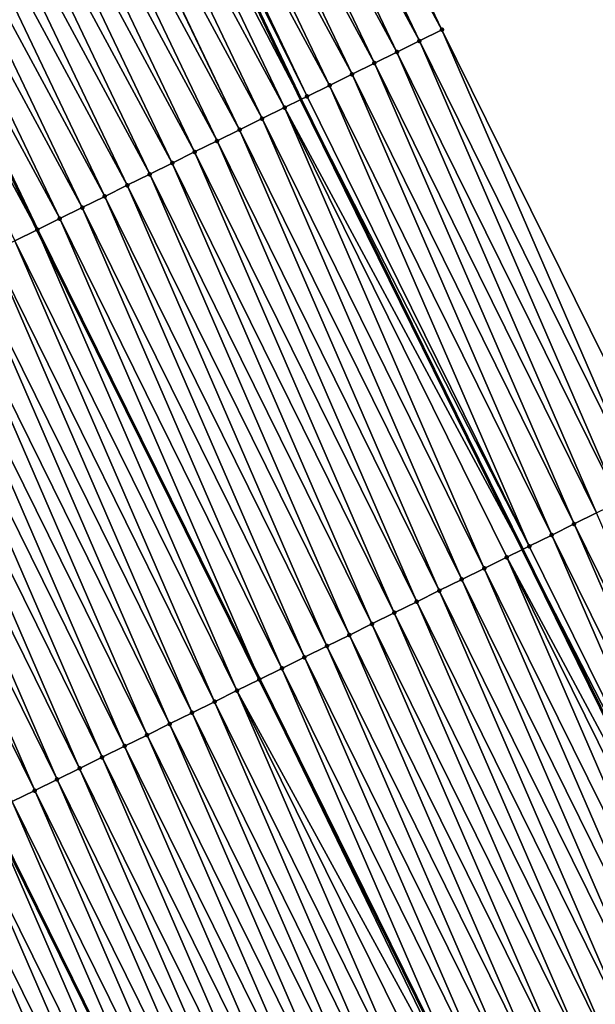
# Model space of a CAD drawing. Header units: feet. Extents: x 2007189 to 2022806, y 818621 to 837694.
# Tile 195 of 256: x 2011969 to 2011992, y 825718 to 825757. Entities that reach past the tile are written whole.
import ezdxf

# ---------------------------------------------------------------- set-up
doc = ezdxf.new("R2010")
doc.units = ezdxf.units.FT
doc.header["$MEASUREMENT"] = 0
for name, color, linetype, lineweight in [('EP_Travel Lane', 172, 'Continuous', 53), ('Road Shots', 141, 'Continuous', 100), ('Road X-Section', 40, 'Continuous', 13), ('STRIPING', 60, 'Continuous', 53)]:
    doc.layers.add(name, color=color, linetype=linetype, lineweight=lineweight)
doc.layers.add('I-77-MM17-21_SB-Surface-Border', color=7, linetype='Continuous')
doc.layers.add('I-77-MM17-21_SB-Surface-TIN', color=7, linetype='Continuous')

msp = doc.modelspace()

# ---------------------------------------------------------------- linework, layer by layer
at = {"layer": 'EP_Travel Lane'}
msp.add_polyline3d([(2011929.486898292, 825862.218592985, 323.5815490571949), (2011937.876224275, 825844.0646809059, 323.8154578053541), (2011946.229505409, 825826.0528240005, 324.0599262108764), (2011954.807615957, 825807.9870351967, 324.2685545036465), (2011963.385772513, 825789.9211494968, 324.4660936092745), (2011971.963904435, 825771.8553156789, 324.6695773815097), (2011980.479652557, 825753.9999227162, 324.8246843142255), (2011989.319257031, 825736.0598570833, 324.9524253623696), (2011998.158746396, 825718.120025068, 325.1277426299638), (2012006.998310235, 825700.1800419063, 325.2723106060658), (2012015.798324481, 825682.3932495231, 325.3458131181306), (2012024.861168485, 825664.564596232, 325.4129303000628), (2012033.924002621, 825646.7359623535, 325.4898073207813), (2012042.986842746, 825628.9073166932, 325.560769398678), (2012052.026263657, 825611.4143814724, 325.6315330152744)], dxfattribs=at)
at = {"layer": 'I-77-MM17-21_SB-Surface-Border', "color": 3, "linetype": 'Continuous', "lineweight": -3}
msp.add_polyline3d([(2011933.358316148, 825864.0053174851, 323.3954816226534), (2011940.839609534, 825845.4325050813, 323.6866876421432), (2011950.084206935, 825827.8811939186, 323.8782578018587), (2011959.565856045, 825810.2439118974, 324.0385518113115), (2011968.144012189, 825792.1780268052, 324.2361654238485), (2011977.625680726, 825774.5407038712, 324.3917883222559), (2011986.106116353, 825756.7787573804, 324.5421982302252), (2011994.966837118, 825738.8490909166, 324.6639773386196), (2012002.930843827, 825720.4768138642, 324.8740961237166), (2012011.791518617, 825702.5472404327, 325.014880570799), (2012020.580375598, 825684.8234791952, 325.0916481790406), (2012028.751719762, 825666.5418047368, 325.2212239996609), (2012038.706018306, 825649.1662614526, 325.2708349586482), (2012047.768865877, 825631.3376010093, 325.3343355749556), (2012055.87138228, 825613.4792854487, 325.4604665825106)], dxfattribs=at)
at = {"layer": 'I-77-MM17-21_SB-Surface-TIN', "color": 128, "linetype": 'Continuous', "lineweight": -3}
for points in [[(2011986.106116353, 825756.7787573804, 324.5421982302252), (2011977.625680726, 825774.5407038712, 324.3917883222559), (2011976.722149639, 825774.1121810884, 324.4382915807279)], [(2011985.209502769, 825756.3359434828, 324.5890917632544), (2011976.722149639, 825774.1121810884, 324.4382915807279), (2011975.818623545, 825773.6836477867, 324.4835898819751)], [(2011985.209502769, 825756.3359434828, 324.5890917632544), (2011986.106116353, 825756.7787573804, 324.5421982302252), (2011976.722149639, 825774.1121810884, 324.4382915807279)], [(2011984.312888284, 825755.8931314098, 324.6363568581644), (2011975.818623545, 825773.6836477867, 324.4835898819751), (2011974.915088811, 825773.2551326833, 324.5309728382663)], [(2011984.312888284, 825755.8931314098, 324.6363568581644), (2011985.209502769, 825756.3359434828, 324.5890917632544), (2011975.818623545, 825773.6836477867, 324.4835898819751)], [(2011983.416272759, 825755.4503214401, 324.6840503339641), (2011974.915088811, 825773.2551326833, 324.5309728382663), (2011974.011547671, 825772.8266310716, 324.579901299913)], [(2011983.416272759, 825755.4503214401, 324.6840503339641), (2011984.312888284, 825755.8931314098, 324.6363568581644), (2011974.915088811, 825773.2551326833, 324.5309728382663)], [(2011982.519669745, 825755.0074861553, 324.7265884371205), (2011974.011547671, 825772.8266310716, 324.579901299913), (2011973.10808495, 825772.3979643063, 324.6099109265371)], [(2011982.519669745, 825755.0074861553, 324.7265884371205), (2011983.416272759, 825755.4503214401, 324.6840503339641), (2011974.011547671, 825772.8266310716, 324.579901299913)], [(2011981.623076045, 825754.5646320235, 324.7652884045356), (2011973.10808495, 825772.3979643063, 324.6099109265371), (2011972.204535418, 825771.9694803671, 324.660863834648)], [(2011981.623076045, 825754.5646320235, 324.7652884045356), (2011982.519669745, 825755.0074861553, 324.7265884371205), (2011973.10808495, 825772.3979643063, 324.6099109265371)], [(2011980.726457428, 825754.121828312, 324.8142563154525), (2011972.204535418, 825771.9694803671, 324.660863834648), (2011971.963904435, 825771.8553156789, 324.6695773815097)], [(2011980.726457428, 825754.121828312, 324.8142563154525), (2011981.623076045, 825754.5646320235, 324.7652884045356), (2011972.204535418, 825771.9694803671, 324.660863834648)], [(2011979.829865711, 825753.6789701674, 324.8521391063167), (2011971.301061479, 825771.5408372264, 324.6935797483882), (2011970.397560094, 825771.1122518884, 324.732917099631)], [(2011971.301061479, 825771.5408372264, 324.6935797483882), (2011980.479652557, 825753.9999227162, 324.8246843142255), (2011971.963904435, 825771.8553156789, 324.6695773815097)], [(2011979.829865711, 825753.6789701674, 324.8521391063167), (2011980.479652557, 825753.9999227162, 324.8246843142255), (2011971.301061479, 825771.5408372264, 324.6935797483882)], [(2011980.726457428, 825754.121828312, 324.8142563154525), (2011971.963904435, 825771.8553156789, 324.6695773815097), (2011980.479652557, 825753.9999227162, 324.8246843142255)], [(2011978.933270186, 825753.2361197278, 324.8915910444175), (2011970.397560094, 825771.1122518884, 324.732917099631), (2011969.494065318, 825770.683652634, 324.7706603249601)], [(2011978.933270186, 825753.2361197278, 324.8915910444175), (2011979.829865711, 825753.6789701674, 324.8521391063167), (2011970.397560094, 825771.1122518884, 324.732917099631)], [(2011978.036696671, 825752.7932247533, 324.9219735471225), (2011969.457385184, 825770.66625159, 324.7721228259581), (2011968.590600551, 825770.2549901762, 324.8011633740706)], [(2011978.036696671, 825752.7932247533, 324.9219735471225), (2011969.494065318, 825770.683652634, 324.7706603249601), (2011969.457385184, 825770.66625159, 324.7721228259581)], [(2011978.036696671, 825752.7932247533, 324.9219735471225), (2011978.933270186, 825753.2361197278, 324.8915910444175), (2011969.494065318, 825770.683652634, 324.7706603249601)], [(2011977.140116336, 825752.3503435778, 324.9551662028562), (2011968.590600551, 825770.2549901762, 324.8011633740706), (2011967.687132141, 825769.826335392, 324.8325454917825)], [(2011977.140116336, 825752.3503435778, 324.9551662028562), (2011978.036696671, 825752.7932247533, 324.9219735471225), (2011968.590600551, 825770.2549901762, 324.8011633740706)], [(2011976.24354241, 825751.9074494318, 324.9857175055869), (2011967.687132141, 825769.826335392, 324.8325454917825), (2011966.783647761, 825769.3977142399, 324.8677802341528)], [(2011976.24354241, 825751.9074494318, 324.9857175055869), (2011977.140116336, 825752.3503435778, 324.9551662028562), (2011967.687132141, 825769.826335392, 324.8325454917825)], [(2011975.346959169, 825751.4645741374, 325.0201077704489), (2011966.783647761, 825769.3977142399, 324.8677802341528), (2011965.880171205, 825768.9690766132, 324.9011277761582)], [(2011975.346959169, 825751.4645741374, 325.0201077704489), (2011976.24354241, 825751.9074494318, 324.9857175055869), (2011966.783647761, 825769.3977142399, 324.8677802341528)], [(2011974.45037666, 825751.0216973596, 325.054196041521), (2011965.880171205, 825768.9690766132, 324.9011277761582), (2011964.976704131, 825768.5404190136, 324.9321873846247)], [(2011974.45037666, 825751.0216973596, 325.054196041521), (2011975.346959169, 825751.4645741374, 325.0201077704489), (2011965.880171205, 825768.9690766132, 324.9011277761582)], [(2011973.553797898, 825750.5788130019, 325.0867406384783), (2011964.976704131, 825768.5404190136, 324.9321873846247), (2011964.073224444, 825768.1117879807, 324.9662902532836)], [(2011973.553797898, 825750.5788130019, 325.0867406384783), (2011974.45037666, 825751.0216973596, 325.054196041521), (2011964.976704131, 825768.5404190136, 324.9321873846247)], [(2011972.657212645, 825750.135941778, 325.1219598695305), (2011964.073224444, 825768.1117879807, 324.9662902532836), (2011963.169739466, 825767.6831680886, 325.0016693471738)], [(2011972.657212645, 825750.135941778, 325.1219598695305), (2011973.553797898, 825750.5788130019, 325.0867406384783), (2011964.073224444, 825768.1117879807, 324.9662902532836)], [(2011971.760631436, 825749.6930623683, 325.1555121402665), (2011963.169739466, 825767.6831680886, 325.0016693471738), (2011962.266230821, 825767.2545980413, 325.042758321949)], [(2011971.760631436, 825749.6930623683, 325.1555121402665), (2011972.657212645, 825750.135941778, 325.1219598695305), (2011963.169739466, 825767.6831680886, 325.0016693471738)], [(2011970.864034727, 825749.250214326, 325.1954522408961), (2011962.266230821, 825767.2545980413, 325.042758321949), (2011961.362737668, 825766.8259920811, 325.0798026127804)], [(2011970.864034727, 825749.250214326, 325.1954522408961), (2011971.760631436, 825749.6930623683, 325.1555121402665), (2011962.266230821, 825767.2545980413, 325.042758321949)], [(2011960.459292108, 825766.3972924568, 325.1059789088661), (2011969.96744093, 825748.8073567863, 325.2336023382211), (2011961.362737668, 825766.8259920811, 325.0798026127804)], [(2011970.864034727, 825749.250214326, 325.1954522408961), (2011961.362737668, 825766.8259920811, 325.0798026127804), (2011969.96744093, 825748.8073567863, 325.2336023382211)], [(2011969.070883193, 825748.3644334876, 325.2580726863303), (2011969.96744093, 825748.8073567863, 325.2336023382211), (2011960.459292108, 825766.3972924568, 325.1059789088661)], [(2011994.070222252, 825738.4062796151, 324.7114012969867), (2011986.106116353, 825756.7787573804, 324.5421982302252), (2011985.209502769, 825756.3359434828, 324.5890917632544)], [(2011994.070222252, 825738.4062796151, 324.7114012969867), (2011994.966837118, 825738.8490909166, 324.6639773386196), (2011986.106116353, 825756.7787573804, 324.5421982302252)], [(2011993.173614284, 825737.9634543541, 324.7559824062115), (2011985.209502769, 825756.3359434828, 324.5890917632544), (2011984.312888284, 825755.8931314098, 324.6363568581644)], [(2011993.173614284, 825737.9634543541, 324.7559824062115), (2011994.070222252, 825738.4062796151, 324.7114012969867), (2011985.209502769, 825756.3359434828, 324.5890917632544)], [(2011992.276990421, 825737.5206612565, 324.8071135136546), (2011984.312888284, 825755.8931314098, 324.6363568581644), (2011983.416272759, 825755.4503214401, 324.6840503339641)], [(2011992.276990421, 825737.5206612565, 324.8071135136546), (2011993.173614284, 825737.9634543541, 324.7559824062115), (2011984.312888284, 825755.8931314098, 324.6363568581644)], [(2011991.380373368, 825737.0778543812, 324.8554388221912), (2011983.416272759, 825755.4503214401, 324.6840503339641), (2011982.519669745, 825755.0074861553, 324.7265884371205)], [(2011991.380373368, 825737.0778543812, 324.8554388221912), (2011992.276990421, 825737.5206612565, 324.8071135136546), (2011983.416272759, 825755.4503214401, 324.6840503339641)], [(2011990.483789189, 825736.6349809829, 324.8902169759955), (2011982.519669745, 825755.0074861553, 324.7265884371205), (2011981.623076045, 825754.5646320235, 324.7652884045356)], [(2011990.483789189, 825736.6349809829, 324.8902169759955), (2011991.380373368, 825737.0778543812, 324.8554388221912), (2011982.519669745, 825755.0074861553, 324.7265884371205)], [(2011989.58715922, 825736.1922002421, 324.9438644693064), (2011981.623076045, 825754.5646320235, 324.7652884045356), (2011980.726457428, 825754.121828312, 324.8142563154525)], [(2011989.58715922, 825736.1922002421, 324.9438644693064), (2011990.483789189, 825736.6349809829, 324.8902169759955), (2011981.623076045, 825754.5646320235, 324.7652884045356)], [(2011979.829865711, 825753.6789701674, 324.8521391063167), (2011989.319257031, 825736.0598570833, 324.9524253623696), (2011980.479652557, 825753.9999227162, 324.8246843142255)], [(2011989.58715922, 825736.1922002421, 324.9438644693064), (2011980.726457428, 825754.121828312, 324.8142563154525), (2011980.479652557, 825753.9999227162, 324.8246843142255)], [(2011989.58715922, 825736.1922002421, 324.9438644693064), (2011980.479652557, 825753.9999227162, 324.8246843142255), (2011989.319257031, 825736.0598570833, 324.9524253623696)], [(2011987.793995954, 825735.3064431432, 325.0113227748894), (2011979.829865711, 825753.6789701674, 324.8521391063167), (2011978.933270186, 825753.2361197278, 324.8915910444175)], [(2011988.690589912, 825735.7492967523, 324.9725146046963), (2011989.319257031, 825736.0598570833, 324.9524253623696), (2011979.829865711, 825753.6789701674, 324.8521391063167)], [(2011987.793995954, 825735.3064431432, 325.0113227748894), (2011988.690589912, 825735.7492967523, 324.9725146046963), (2011979.829865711, 825753.6789701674, 324.8521391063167)], [(2011986.897422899, 825734.8635472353, 325.0415169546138), (2011978.933270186, 825753.2361197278, 324.8915910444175), (2011978.036696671, 825752.7932247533, 324.9219735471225)], [(2011986.897422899, 825734.8635472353, 325.0415169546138), (2011987.793995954, 825735.3064431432, 325.0113227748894), (2011978.933270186, 825753.2361197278, 324.8915910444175)], [(2011986.000839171, 825734.4206729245, 325.076109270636), (2011978.036696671, 825752.7932247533, 324.9219735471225), (2011977.140116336, 825752.3503435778, 324.9551662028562)], [(2011986.000839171, 825734.4206729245, 325.076109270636), (2011986.897422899, 825734.8635472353, 325.0415169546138), (2011978.036696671, 825752.7932247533, 324.9219735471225)], [(2011985.104256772, 825733.9777959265, 325.1101543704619), (2011977.140116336, 825752.3503435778, 324.9551662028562), (2011976.24354241, 825751.9074494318, 324.9857175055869)], [(2011985.104256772, 825733.9777959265, 325.1101543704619), (2011986.000839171, 825734.4206729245, 325.076109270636), (2011977.140116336, 825752.3503435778, 324.9551662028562)], [(2011984.207678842, 825733.5349098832, 325.1423574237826), (2011976.24354241, 825751.9074494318, 324.9857175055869), (2011975.346959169, 825751.4645741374, 325.0201077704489)], [(2011984.207678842, 825733.5349098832, 325.1423574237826), (2011985.104256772, 825733.9777959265, 325.1101543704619), (2011976.24354241, 825751.9074494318, 324.9857175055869)], [(2011983.311093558, 825733.0920387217, 325.1775911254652), (2011975.346959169, 825751.4645741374, 325.0201077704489), (2011974.45037666, 825751.0216973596, 325.054196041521)], [(2011983.311093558, 825733.0920387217, 325.1775911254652), (2011984.207678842, 825733.5349098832, 325.1423574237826), (2011975.346959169, 825751.4645741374, 325.0201077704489)], [(2011982.414516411, 825732.6491510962, 325.2094719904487), (2011974.45037666, 825751.0216973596, 325.054196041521), (2011973.553797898, 825750.5788130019, 325.0867406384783)], [(2011982.414516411, 825732.6491510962, 325.2094719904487), (2011983.311093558, 825733.0920387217, 325.1775911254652), (2011974.45037666, 825751.0216973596, 325.054196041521)], [(2011981.517939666, 825732.2062626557, 325.2411868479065), (2011973.553797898, 825750.5788130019, 325.0867406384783), (2011972.657212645, 825750.135941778, 325.1219598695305)], [(2011981.517939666, 825732.2062626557, 325.2411868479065), (2011982.414516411, 825732.6491510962, 325.2094719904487), (2011973.553797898, 825750.5788130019, 325.0867406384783)], [(2011980.621354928, 825731.7633903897, 325.2761956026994), (2011972.657212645, 825750.135941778, 325.1219598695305), (2011971.760631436, 825749.6930623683, 325.1555121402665)], [(2011980.621354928, 825731.7633903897, 325.2761956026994), (2011981.517939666, 825732.2062626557, 325.2411868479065), (2011972.657212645, 825750.135941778, 325.1219598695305)], [(2011979.724760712, 825731.3205373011, 325.3151097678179), (2011971.760631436, 825749.6930623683, 325.1555121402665), (2011970.864034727, 825749.250214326, 325.1954522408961)], [(2011979.724760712, 825731.3205373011, 325.3151097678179), (2011980.621354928, 825731.7633903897, 325.2761956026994), (2011971.760631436, 825749.6930623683, 325.1555121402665)], [(2011970.864034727, 825749.250214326, 325.1954522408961), (2011969.96744093, 825748.8073567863, 325.2336023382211), (2011978.828172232, 825730.8776691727, 325.3510984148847)], [(2011979.724760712, 825731.3205373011, 325.3151097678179), (2011970.864034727, 825749.250214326, 325.1954522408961), (2011978.828172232, 825730.8776691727, 325.3510984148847)], [(2011977.931616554, 825730.434741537, 325.3746940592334), (2011969.96744093, 825748.8073567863, 325.2336023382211), (2011969.070883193, 825748.3644334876, 325.2580726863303)], [(2011977.931616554, 825730.434741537, 325.3746940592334), (2011978.828172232, 825730.8776691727, 325.3510984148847), (2011969.96744093, 825748.8073567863, 325.2336023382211)], [(2011977.035054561, 825729.9918232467, 325.400330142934), (2011969.070883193, 825748.3644334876, 325.2580726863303), (2011968.174314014, 825747.9215297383, 325.2866682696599)], [(2011977.035054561, 825729.9918232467, 325.400330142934), (2011977.931616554, 825730.434741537, 325.3746940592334), (2011969.070883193, 825748.3644334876, 325.2580726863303)], [(2011976.138472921, 825729.548944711, 325.4340620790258), (2011968.174314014, 825747.9215297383, 325.2866682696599), (2011967.277729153, 825747.4786577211, 325.3217259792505)], [(2011976.138472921, 825729.548944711, 325.4340620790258), (2011977.035054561, 825729.9918232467, 325.400330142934), (2011968.174314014, 825747.9215297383, 325.2866682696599)], [(2011975.241897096, 825729.1060544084, 325.46539773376), (2011967.277729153, 825747.4786577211, 325.3217259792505), (2011966.381153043, 825747.0357679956, 325.353177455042)], [(2011975.241897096, 825729.1060544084, 325.46539773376), (2011976.138472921, 825729.548944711, 325.4340620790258), (2011967.277729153, 825747.4786577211, 325.3217259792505)], [(2011974.345306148, 825728.6631947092, 325.5029657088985), (2011966.381153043, 825747.0357679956, 325.353177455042), (2011965.48455937, 825746.5929138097, 325.3918664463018)], [(2011974.345306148, 825728.6631947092, 325.5029657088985), (2011975.241897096, 825729.1060544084, 325.46539773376), (2011966.381153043, 825747.0357679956, 325.353177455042)], [(2011973.44871481, 825728.2203357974, 325.5406939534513), (2011965.48455937, 825746.5929138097, 325.3918664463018), (2011964.587965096, 825746.1500608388, 325.430802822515)], [(2011973.44871481, 825728.2203357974, 325.5406939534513), (2011974.345306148, 825728.6631947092, 325.5029657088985), (2011965.48455937, 825746.5929138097, 325.3918664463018)], [(2011972.552130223, 825727.7774632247, 325.5756402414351), (2011964.587965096, 825746.1500608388, 325.430802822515), (2011963.691389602, 825745.7071698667, 325.4620004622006)], [(2011972.552130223, 825727.7774632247, 325.5756402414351), (2011973.44871481, 825728.2203357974, 325.5406939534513), (2011964.587965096, 825746.1500608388, 325.430802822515)], [(2011971.655546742, 825727.3345884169, 325.6101313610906), (2011963.691389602, 825745.7071698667, 325.4620004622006), (2011962.794803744, 825745.2642998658, 325.4974687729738)], [(2011971.655546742, 825727.3345884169, 325.6101313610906), (2011972.552130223, 825727.7774632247, 325.5756402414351), (2011963.691389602, 825745.7071698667, 325.4620004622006)], [(2011970.758964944, 825726.8917101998, 325.6439282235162), (2011962.794803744, 825745.2642998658, 325.4974687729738), (2011961.898214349, 825744.8214370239, 325.5343949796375)], [(2011970.758964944, 825726.8917101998, 325.6439282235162), (2011971.655546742, 825727.3345884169, 325.6101313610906), (2011962.794803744, 825745.2642998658, 325.4974687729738)], [(2011969.862371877, 825726.4488547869, 325.6823690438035), (2011961.898214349, 825744.8214370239, 325.5343949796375), (2011961.001605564, 825744.3786134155, 325.5793109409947)], [(2011969.862371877, 825726.4488547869, 325.6823690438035), (2011970.758964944, 825726.8917101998, 325.6439282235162), (2011961.898214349, 825744.8214370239, 325.5343949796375)], [(2011968.965793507, 825726.0059696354, 325.7147537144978), (2011969.862371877, 825726.4488547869, 325.6823690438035), (2011961.001605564, 825744.3786134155, 325.5793109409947)], [(2012000.2409957, 825719.1483870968, 325.0178202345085), (2011992.276990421, 825737.5206612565, 324.8071135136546), (2011991.380373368, 825737.0778543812, 324.8554388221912)], [(2011999.344404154, 825718.7055286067, 325.0556340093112), (2011991.380373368, 825737.0778543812, 324.8554388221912), (2011990.483789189, 825736.6349809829, 324.8902169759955)], [(2011999.344404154, 825718.7055286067, 325.0556340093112), (2012000.2409957, 825719.1483870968, 325.0178202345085), (2011991.380373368, 825737.0778543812, 324.8554388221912)], [(2011998.447754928, 825718.2627868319, 325.1172164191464), (2011990.483789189, 825736.6349809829, 324.8902169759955), (2011989.58715922, 825736.1922002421, 324.9438644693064)], [(2011998.447754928, 825718.2627868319, 325.1172164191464), (2011999.344404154, 825718.7055286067, 325.0556340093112), (2011990.483789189, 825736.6349809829, 324.8902169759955)], [(2011988.690589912, 825735.7492967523, 324.9725146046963), (2011998.158746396, 825718.120025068, 325.1277426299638), (2011989.319257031, 825736.0598570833, 324.9524253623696)], [(2011998.447754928, 825718.2627868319, 325.1172164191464), (2011989.58715922, 825736.1922002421, 324.9438644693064), (2011989.319257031, 825736.0598570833, 324.9524253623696)], [(2011998.447754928, 825718.2627868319, 325.1172164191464), (2011989.319257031, 825736.0598570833, 324.9524253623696), (2011998.158746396, 825718.120025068, 325.1277426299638)], [(2011996.654598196, 825717.3770165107, 325.1819813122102), (2011988.690589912, 825735.7492967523, 324.9725146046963), (2011987.793995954, 825735.3064431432, 325.0113227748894)], [(2011997.551175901, 825717.8199030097, 325.1498714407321), (2011998.158746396, 825718.120025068, 325.1277426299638), (2011988.690589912, 825735.7492967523, 324.9725146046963)], [(2011996.654598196, 825717.3770165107, 325.1819813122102), (2011997.551175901, 825717.8199030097, 325.1498714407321), (2011988.690589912, 825735.7492967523, 324.9725146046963)], [(2011995.75801958, 825716.9341318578, 325.2144671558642), (2011987.793995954, 825735.3064431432, 325.0113227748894), (2011986.897422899, 825734.8635472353, 325.0415169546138)], [(2011995.75801958, 825716.9341318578, 325.2144671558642), (2011996.654598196, 825717.3770165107, 325.1819813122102), (2011987.793995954, 825735.3064431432, 325.0113227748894)], [(2011994.861435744, 825716.4912577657, 325.2491036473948), (2011986.897422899, 825734.8635472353, 325.0415169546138), (2011986.000839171, 825734.4206729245, 325.076109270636)], [(2011994.861435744, 825716.4912577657, 325.2491036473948), (2011995.75801958, 825716.9341318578, 325.2144671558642), (2011986.897422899, 825734.8635472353, 325.0415169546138)], [(2011993.964855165, 825716.0483770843, 325.2823982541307), (2011986.000839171, 825734.4206729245, 325.076109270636), (2011985.104256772, 825733.9777959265, 325.1101543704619)], [(2011993.964855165, 825716.0483770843, 325.2823982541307), (2011994.861435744, 825716.4912577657, 325.2491036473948), (2011986.000839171, 825734.4206729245, 325.076109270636)], [(2011993.068290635, 825715.6054639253, 325.3090789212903), (2011985.104256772, 825733.9777959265, 325.1101543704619), (2011984.207678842, 825733.5349098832, 325.1423574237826)], [(2011993.068290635, 825715.6054639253, 325.3090789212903), (2011993.964855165, 825716.0483770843, 325.2823982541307), (2011985.104256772, 825733.9777959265, 325.1101543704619)], [(2011992.171710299, 825715.1625827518, 325.34227333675), (2011984.207678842, 825733.5349098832, 325.1423574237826), (2011983.311093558, 825733.0920387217, 325.1775911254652)], [(2011992.171710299, 825715.1625827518, 325.34227333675), (2011993.068290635, 825715.6054639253, 325.3090789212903), (2011984.207678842, 825733.5349098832, 325.1423574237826)], [(2011991.275141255, 825714.7196787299, 325.370814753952), (2011983.311093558, 825733.0920387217, 325.1775911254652), (2011982.414516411, 825732.6491510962, 325.2094719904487)], [(2011991.275141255, 825714.7196787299, 325.370814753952), (2011992.171710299, 825715.1625827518, 325.34227333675), (2011983.311093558, 825733.0920387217, 325.1775911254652)], [(2011990.378571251, 825714.2767766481, 325.3997512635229), (2011982.414516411, 825732.6491510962, 325.2094719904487), (2011981.517939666, 825732.2062626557, 325.2411868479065)], [(2011990.378571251, 825714.2767766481, 325.3997512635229), (2011991.275141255, 825714.7196787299, 325.370814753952), (2011982.414516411, 825732.6491510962, 325.2094719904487)], [(2011989.481996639, 825713.8338838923, 325.4305869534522), (2011981.517939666, 825732.2062626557, 325.2411868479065), (2011980.621354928, 825731.7633903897, 325.2761956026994)], [(2011989.481996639, 825713.8338838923, 325.4305869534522), (2011990.378571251, 825714.2767766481, 325.3997512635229), (2011981.517939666, 825732.2062626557, 325.2411868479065)], [(2011988.585402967, 825713.3910297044, 325.4692768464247), (2011980.621354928, 825731.7633903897, 325.2761956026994), (2011979.724760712, 825731.3205373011, 325.3151097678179)], [(2011988.585402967, 825713.3910297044, 325.4692768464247), (2011989.481996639, 825713.8338838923, 325.4305869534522), (2011980.621354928, 825731.7633903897, 325.2761956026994)], [(2011979.724760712, 825731.3205373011, 325.3151097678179), (2011978.828172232, 825730.8776691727, 325.3510984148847), (2011987.688820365, 825712.9481498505, 325.502870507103)], [(2011988.585402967, 825713.3910297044, 325.4692768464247), (2011979.724760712, 825731.3205373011, 325.3151097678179), (2011987.688820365, 825712.9481498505, 325.502870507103)], [(2011987.542208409, 825712.8757282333, 325.5082761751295), (2011978.828172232, 825730.8776691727, 325.3510984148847), (2011977.931616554, 825730.434741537, 325.3746940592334)], [(2011987.542208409, 825712.8757282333, 325.5082761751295), (2011987.688820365, 825712.9481498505, 325.502870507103), (2011978.828172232, 825730.8776691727, 325.3510984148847)], [(2011985.895717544, 825712.0622737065, 325.5459544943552), (2011977.931616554, 825730.434741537, 325.3746940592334), (2011977.035054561, 825729.9918232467, 325.400330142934)], [(2011985.895717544, 825712.0622737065, 325.5459544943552), (2011986.792270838, 825712.5052096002, 325.5239036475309), (2011977.931616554, 825730.434741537, 325.3746940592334)], [(2011986.792270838, 825712.5052096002, 325.5239036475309), (2011987.542208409, 825712.8757282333, 325.5082761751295), (2011977.931616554, 825730.434741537, 325.3746940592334)], [(2011984.999145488, 825711.619375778, 325.5757367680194), (2011977.035054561, 825729.9918232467, 325.400330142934), (2011976.138472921, 825729.548944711, 325.4340620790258)], [(2011984.999145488, 825711.619375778, 325.5757367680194), (2011985.895717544, 825712.0622737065, 325.5459544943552), (2011977.035054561, 825729.9918232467, 325.400330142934)], [(2011984.102579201, 825711.1764661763, 325.6031419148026), (2011976.138472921, 825729.548944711, 325.4340620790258), (2011975.241897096, 825729.1060544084, 325.46539773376)], [(2011984.102579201, 825711.1764661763, 325.6031419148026), (2011984.999145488, 825711.619375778, 325.5757367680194), (2011976.138472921, 825729.548944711, 325.4340620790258)], [(2011983.206003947, 825710.7335747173, 325.6342416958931), (2011975.241897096, 825729.1060544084, 325.46539773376), (2011974.345306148, 825728.6631947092, 325.5029657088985)], [(2011983.206003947, 825710.7335747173, 325.6342416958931), (2011984.102579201, 825711.1764661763, 325.6031419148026), (2011975.241897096, 825729.1060544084, 325.46539773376)], [(2011982.309415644, 825710.2907096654, 325.670719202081), (2011974.345306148, 825728.6631947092, 325.5029657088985), (2011973.44871481, 825728.2203357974, 325.5406939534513)], [(2011982.309415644, 825710.2907096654, 325.670719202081), (2011983.206003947, 825710.7335747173, 325.6342416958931), (2011974.345306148, 825728.6631947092, 325.5029657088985)], [(2011981.412841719, 825709.84781552, 325.7012719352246), (2011973.44871481, 825728.2203357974, 325.5406939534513), (2011972.552130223, 825727.7774632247, 325.5756402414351)], [(2011981.412841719, 825709.84781552, 325.7012719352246), (2011982.309415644, 825710.2907096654, 325.670719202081), (2011973.44871481, 825728.2203357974, 325.5406939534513)], [(2011980.516276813, 825709.4049031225, 325.7281076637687), (2011972.552130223, 825727.7774632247, 325.5756402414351), (2011971.655546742, 825727.3345884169, 325.6101313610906)], [(2011980.516276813, 825709.4049031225, 325.7281076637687), (2011981.412841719, 825709.84781552, 325.7012719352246), (2011972.552130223, 825727.7774632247, 325.5756402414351)], [(2011979.61970089, 825708.9620130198, 325.7594836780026), (2011971.655546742, 825727.3345884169, 325.6101313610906), (2011970.758964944, 825726.8917101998, 325.6439282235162)], [(2011979.61970089, 825708.9620130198, 325.7594836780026), (2011980.516276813, 825709.4049031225, 325.7281076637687), (2011971.655546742, 825727.3345884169, 325.6101313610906)], [(2011978.723102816, 825708.5191677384, 325.7999873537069), (2011970.758964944, 825726.8917101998, 325.6439282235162), (2011969.862371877, 825726.4488547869, 325.6823690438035)], [(2011978.723102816, 825708.5191677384, 325.7999873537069), (2011979.61970089, 825708.9620130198, 325.7594836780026), (2011970.758964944, 825726.8917101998, 325.6439282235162)], [(2011977.826535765, 825708.0762596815, 325.8277070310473), (2011969.862371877, 825726.4488547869, 325.6823690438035), (2011968.965793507, 825726.0059696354, 325.7147537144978)], [(2011977.826535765, 825708.0762596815, 325.8277070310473), (2011978.723102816, 825708.5191677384, 325.7999873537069), (2011969.862371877, 825726.4488547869, 325.6823690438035)], [(2011976.929977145, 825707.6333345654, 325.851952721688), (2011968.965793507, 825726.0059696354, 325.7147537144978), (2011968.069216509, 825725.5630817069, 325.7465728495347)], [(2011976.929977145, 825707.6333345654, 325.851952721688), (2011977.826535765, 825708.0762596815, 325.8277070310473), (2011968.965793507, 825726.0059696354, 325.7147537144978)], [(2011976.033415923, 825707.1904147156, 325.8772708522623), (2011968.066911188, 825725.5619429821, 325.7466628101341), (2011967.172631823, 825725.1202093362, 325.7815602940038)], [(2011968.069216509, 825725.5630817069, 325.7465728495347), (2011968.066911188, 825725.5619429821, 325.7466628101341), (2011976.928784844, 825707.6327455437, 325.8519863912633)], [(2011976.033415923, 825707.1904147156, 325.8772708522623), (2011976.928784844, 825707.6327455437, 325.8519863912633), (2011968.066911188, 825725.5619429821, 325.7466628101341)], [(2011976.929977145, 825707.6333345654, 325.851952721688), (2011968.069216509, 825725.5630817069, 325.7465728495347), (2011976.928784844, 825707.6327455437, 325.8519863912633)], [(2011975.136868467, 825706.7474670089, 325.8969159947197), (2011967.172631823, 825725.1202093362, 325.7815602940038), (2011966.276079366, 825724.6772717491, 325.8032666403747)], [(2011975.136868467, 825706.7474670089, 325.8969159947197), (2011976.033415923, 825707.1904147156, 325.8772708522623), (2011967.172631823, 825725.1202093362, 325.7815602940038)], [(2011974.240304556, 825706.3045525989, 325.9233419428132), (2011966.276079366, 825724.6772717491, 325.8032666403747), (2011965.379520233, 825724.2343476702, 325.827723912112)], [(2011974.240304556, 825706.3045525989, 325.9233419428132), (2011975.136868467, 825706.7474670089, 325.8969159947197), (2011966.276079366, 825724.6772717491, 325.8032666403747)], [(2011973.343733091, 825705.8616534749, 325.9528807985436), (2011965.379520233, 825724.2343476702, 325.827723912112), (2011964.482931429, 825723.7914836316, 325.864408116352)], [(2011973.343733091, 825705.8616534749, 325.9528807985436), (2011974.240304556, 825706.3045525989, 325.9233419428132), (2011965.379520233, 825724.2343476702, 325.827723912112)], [(2011972.447158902, 825705.4187598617, 325.9835418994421), (2011964.482931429, 825723.7914836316, 325.864408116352), (2011963.586357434, 825723.3485896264, 325.8949897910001)], [(2011972.447158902, 825705.4187598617, 325.9835418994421), (2011973.343733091, 825705.8616534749, 325.9528807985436), (2011964.482931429, 825723.7914836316, 325.864408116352)], [(2011971.550580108, 825704.9758755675, 326.0161007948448), (2011963.586357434, 825723.3485896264, 325.8949897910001), (2011962.689757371, 825722.9057483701, 325.9363135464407)], [(2011971.550580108, 825704.9758755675, 326.0161007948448), (2011972.447158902, 825705.4187598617, 325.9835418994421), (2011963.586357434, 825723.3485896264, 325.8949897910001)], [(2011970.653991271, 825704.5330115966, 326.0527984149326), (2011962.689757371, 825722.9057483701, 325.9363135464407), (2011961.793163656, 825722.4628942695, 325.9750216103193)], [(2011970.653991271, 825704.5330115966, 326.0527984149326), (2011971.550580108, 825704.9758755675, 326.0161007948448), (2011962.689757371, 825722.9057483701, 325.9363135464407)], [(2011969.757412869, 825704.0901265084, 326.0851955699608), (2011961.793163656, 825722.4628942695, 325.9750216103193), (2011960.896579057, 825722.0200217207, 326.0099727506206)], [(2011969.757412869, 825704.0901265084, 326.0851955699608), (2011970.653991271, 825704.5330115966, 326.0527984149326), (2011961.793163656, 825722.4628942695, 325.9750216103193)], [(2011968.860832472, 825703.6472454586, 326.1184151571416), (2011969.757412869, 825704.0901265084, 326.0851955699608), (2011960.896579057, 825722.0200217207, 326.0099727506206)]]:
    msp.add_3dface(points, dxfattribs=at)
at = {"layer": 'Road Shots', "lineweight": 100}
for p in [(2011986.106116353, 825756.7787573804, 324.5421982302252), (2011985.209502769, 825756.3359434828, 324.5890917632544), (2011984.312888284, 825755.8931314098, 324.6363568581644), (2011983.416272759, 825755.4503214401, 324.6840503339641), (2011982.519669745, 825755.0074861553, 324.7265884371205), (2011981.623076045, 825754.5646320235, 324.7652884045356), (2011980.726457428, 825754.121828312, 324.8142563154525), (2011979.829865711, 825753.6789701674, 324.8521391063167), (2011978.933270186, 825753.2361197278, 324.8915910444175), (2011978.036696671, 825752.7932247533, 324.9219735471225), (2011977.140116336, 825752.3503435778, 324.9551662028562), (2011976.24354241, 825751.9074494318, 324.9857175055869), (2011975.346959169, 825751.4645741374, 325.0201077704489), (2011974.45037666, 825751.0216973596, 325.054196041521), (2011973.553797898, 825750.5788130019, 325.0867406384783), (2011972.657212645, 825750.135941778, 325.1219598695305), (2011971.760631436, 825749.6930623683, 325.1555121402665), (2011970.864034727, 825749.250214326, 325.1954522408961), (2011969.967442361, 825748.8073574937, 325.2336022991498), (2011991.380373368, 825737.0778543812, 324.8554388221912), (2011990.483789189, 825736.6349809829, 324.8902169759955), (2011989.58715922, 825736.1922002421, 324.9438644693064), (2011988.690589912, 825735.7492967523, 324.9725146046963), (2011987.793995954, 825735.3064431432, 325.0113227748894), (2011986.897422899, 825734.8635472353, 325.0415169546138), (2011986.000839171, 825734.4206729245, 325.076109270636), (2011985.104256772, 825733.9777959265, 325.1101543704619), (2011984.207678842, 825733.5349098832, 325.1423574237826), (2011983.311093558, 825733.0920387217, 325.1775911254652), (2011982.414516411, 825732.6491510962, 325.2094719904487), (2011981.517939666, 825732.2062626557, 325.2411868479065), (2011980.621354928, 825731.7633903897, 325.2761956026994), (2011979.724760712, 825731.3205373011, 325.3151097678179), (2011978.828173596, 825730.8776698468, 325.3510983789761), (2011977.931616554, 825730.434741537, 325.3746940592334), (2011977.035054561, 825729.9918232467, 325.400330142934), (2011976.138472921, 825729.548944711, 325.4340620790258), (2011975.241897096, 825729.1060544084, 325.46539773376), (2011974.345306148, 825728.6631947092, 325.5029657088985), (2011973.44871481, 825728.2203357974, 325.5406939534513), (2011972.552130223, 825727.7774632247, 325.5756402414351), (2011971.655546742, 825727.3345884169, 325.6101313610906), (2011970.758964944, 825726.8917101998, 325.6439282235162), (2011969.862371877, 825726.4488547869, 325.6823690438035)]:
    msp.add_point(p, dxfattribs=at)
at = {"layer": 'Road X-Section', "extrusion": (0.4289087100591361, -0.903296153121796, 0.009663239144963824), "elevation": 117038.8968102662, "flags": 128}
msp.add_lwpolyline([(2171694.93933679, -806.6207220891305), (2171693.93933679, -806.5742166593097), (2171692.93933679, -806.5289162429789), (2171691.93933679, -806.4815310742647), (2171690.93933679, -806.4326003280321), (2171689.93933679, -806.4025893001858), (2171688.93933679, -806.351634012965), (2171687.939336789, -806.3189165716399), (2171686.93933679, -806.2795773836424), (2171685.93933679, -806.2418323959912), (2171685.898738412, -806.2403698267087), (2171684.93933679, -806.2113279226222), (2171683.93933679, -806.1799443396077), (2171682.93933679, -806.1447079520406), (2171681.93933679, -806.1113588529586), (2171680.93933679, -806.0802977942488), (2171679.93933679, -806.0461933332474), (2171678.93933679, -806.0108125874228), (2171677.93933679, -805.9697216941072), (2171676.93933679, -805.9326757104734), (2171675.93933679, -805.9064981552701), (2171674.93933679, -805.8782797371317), (2171673.93933679, -805.8457245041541), (2171672.93933679, -805.8101015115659), (2171671.93933679, -805.7724114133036), (2171670.93933679, -805.7334100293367), (2171669.93933679, -805.6993350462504), (2171668.93933679, -805.6627990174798), (2171667.93933679, -805.6275101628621), (2171666.93933679, -805.5825391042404), (2171665.939336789, -805.5519740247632), (2171664.93933679, -805.5204534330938), (2171663.93933679, -805.4754755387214), (2171662.93933679, -805.4414865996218), (2171661.939336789, -805.4176188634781), (2171660.93933679, -805.3801296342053), (2171659.93933679, -805.3454250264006), (2171658.93933679, -805.3096558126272), (2171657.93933679, -805.2669741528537), (2171656.939336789, -805.2293519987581), (2171655.93933679, -805.1937032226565), (2171654.93933679, -805.1565522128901), (2171653.93933679, -805.1198939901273), (2171652.93933679, -805.0821991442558), (2171651.93933679, -805.0549103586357), (2171651.16730984, -805.036028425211), (2171650.93933679, -805.0315744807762), (2171649.93933679, -805.0107041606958), (2171648.93933679, -804.9867604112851), (2171647.939336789, -804.9628681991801), (2171647.142547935, -804.941262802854)], dxfattribs=at)
at = {"layer": 'Road X-Section', "extrusion": (0.4430375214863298, -0.8964863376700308, 0.005477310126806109), "elevation": 151107.4449425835, "flags": 128}
msp.add_lwpolyline([(2169591.837452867, -503.1276873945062), (2169590.837452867, -503.0807931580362), (2169589.837452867, -503.033527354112), (2169588.837452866, -502.9858331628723), (2169587.837452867, -502.9432944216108), (2169586.837452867, -502.9045938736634), (2169585.837452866, -502.8556252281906), (2169584.837452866, -502.8177418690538), (2169583.837452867, -502.7782893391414), (2169582.837452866, -502.7479063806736), (2169581.837452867, -502.7147132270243), (2169580.837452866, -502.6841614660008), (2169579.837452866, -502.6497706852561), (2169578.837452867, -502.6156819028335), (2169577.837452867, -502.5831368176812), (2169576.837452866, -502.5479170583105), (2169575.837452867, -502.5143642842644), (2169574.837452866, -502.4744235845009), (2169573.837452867, -502.4362729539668), (2169572.837452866, -502.4118021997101), (2169571.837452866, -502.3832061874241), (2169570.837452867, -502.3481479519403), (2169569.837452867, -502.3166960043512), (2169568.837452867, -502.2780064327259), (2169567.837452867, -502.2390694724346), (2169566.837452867, -502.2078713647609), (2169565.837452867, -502.1724025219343), (2169564.837452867, -502.1354757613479), (2169563.837452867, -502.0905591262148), (2169562.837452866, -502.0584594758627), (2169561.837452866, -502.0299102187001), (2169560.837452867, -501.9784167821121), (2169559.837452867, -501.95926741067), (2169558.837452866, -501.9287259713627), (2169557.837452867, -501.8920236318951), (2169556.837452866, -501.8590331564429), (2169555.837452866, -501.8219412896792), (2169554.837452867, -501.7792983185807), (2169553.837452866, -501.740914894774), (2169552.837452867, -501.6999820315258), (2169551.837452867, -501.6653887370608), (2169550.837452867, -501.6249818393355), (2169550.747927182, -501.6216912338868), (2169549.837452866, -501.5934514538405), (2169549.356689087, -501.5822826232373), (2169548.837452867, -501.5784953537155), (2169547.837452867, -501.5707572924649), (2169546.837452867, -501.5497356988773), (2169545.837452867, -501.5346701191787), (2169544.837452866, -501.5202284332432), (2169544.120784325, -501.5059193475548)], dxfattribs=at)
at = {"layer": 'Road X-Section', "extrusion": (0.4430375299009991, -0.8964863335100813, 0.005477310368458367), "elevation": 151127.4653077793, "flags": 128}
msp.add_lwpolyline([(2169591.836034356, -503.1156023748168), (2169590.836034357, -503.0681777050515), (2169589.836034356, -503.0235959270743), (2169588.836034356, -502.9724640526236), (2169587.836034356, -502.9241380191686), (2169586.836034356, -502.889359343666), (2169585.836034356, -502.8357110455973), (2169584.836034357, -502.8070604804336), (2169583.836034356, -502.7682517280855), (2169582.836034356, -502.7380570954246), (2169581.836034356, -502.703464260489), (2169580.836034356, -502.6694186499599), (2169579.836034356, -502.6372151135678), (2169578.836034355, -502.6019808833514), (2169577.836034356, -502.5700995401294), (2169576.836034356, -502.5383842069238), (2169575.836034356, -502.5033749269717), (2169574.836034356, -502.4644601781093), (2169573.836034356, -502.4284710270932), (2169572.836034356, -502.4048749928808), (2169571.836034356, -502.3792385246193), (2169570.836034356, -502.3455060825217), (2169569.836034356, -502.3141699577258), (2169568.836034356, -502.276601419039), (2169567.836034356, -502.2388726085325), (2169566.836034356, -502.2039257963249), (2169565.836034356, -502.1694341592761), (2169564.836034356, -502.1356367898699), (2169563.836034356, -502.0971953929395), (2169562.836034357, -502.0648102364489), (2169561.836034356, -502.0329906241), (2169560.836034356, -501.9980026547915), (2169559.836034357, -501.9762959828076), (2169558.836034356, -501.951838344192), (2169557.836034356, -501.9151535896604), (2169556.836034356, -501.8845714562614), (2169555.836034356, -501.8432470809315), (2169554.836034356, -501.8045384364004), (2169553.836034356, -501.7695867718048), (2169552.836034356, -501.7272520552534), (2169551.836034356, -501.6889782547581), (2169550.836034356, -501.6536112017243), (2169549.836034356, -501.6193151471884), (2169549.603889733, -501.6090610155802), (2169549.311032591, -501.6035642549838), (2169548.836034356, -501.6021816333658), (2169547.836034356, -501.5929875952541), (2169546.836034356, -501.5877603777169), (2169545.836034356, -501.5742610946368), (2169544.836034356, -501.5599550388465), (2169543.836034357, -501.5435688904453), (2169543.8145564, -501.543292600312)], dxfattribs=at)
at = {"layer": 'Road X-Section', "extrusion": (0.4430375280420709, -0.8964863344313, 0.005477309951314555), "elevation": 151147.4608068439, "flags": 128}
msp.add_lwpolyline([(2169590.836347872, -503.0149405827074), (2169589.836347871, -502.9664437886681), (2169588.836347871, -502.9181365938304), (2169587.836347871, -502.8712143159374), (2169586.836347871, -502.8333999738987), (2169585.836347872, -502.7718166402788), (2169584.836347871, -502.7391611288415), (2169583.836347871, -502.707050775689), (2169582.836347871, -502.6745644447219), (2169581.836347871, -502.6399274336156), (2169580.836347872, -502.606632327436), (2169579.836347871, -502.5799512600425), (2169578.836347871, -502.5467563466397), (2169577.836347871, -502.5182145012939), (2169576.836347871, -502.489277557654), (2169575.836347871, -502.4584414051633), (2169574.836347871, -502.419750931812), (2169573.836347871, -502.3861568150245), (2169573.672822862, -502.3807510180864), (2169572.836347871, -502.3651233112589), (2169571.836347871, -502.3430721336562), (2169570.836347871, -502.3132894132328), (2169569.836347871, -502.2858838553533), (2169568.836347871, -502.2547836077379), (2169567.836347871, -502.2183055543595), (2169566.836347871, -502.1877523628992), (2169565.836347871, -502.1609162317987), (2169564.836347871, -502.1295397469), (2169563.836347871, -502.0890354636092), (2169562.836347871, -502.0613153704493), (2169561.836347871, -502.037069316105), (2169560.836347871, -502.011750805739), (2169559.836347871, -501.9921053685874), (2169558.836347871, -501.965679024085), (2169557.836347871, -501.9361397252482), (2169556.836347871, -501.9054781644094), (2169555.836347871, -501.8729187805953), (2169554.836347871, -501.836220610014), (2169553.836347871, -501.8038229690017), (2169552.836347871, -501.7706028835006), (2169551.836347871, -501.739552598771), (2169550.836347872, -501.711666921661), (2169549.836347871, -501.6832206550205), (2169549.194346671, -501.6681120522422), (2169548.836347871, -501.6675536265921), (2169547.836347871, -501.6570773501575), (2169546.836347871, -501.6484470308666), (2169545.836347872, -501.638534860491), (2169544.836347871, -501.625747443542), (2169543.88796572, -501.6096014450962)], dxfattribs=at)
at = {"layer": 'STRIPING'}
for points in [[(2011918.831237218, 825857.2997912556, 324.011524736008), (2011927.220581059, 825839.1458405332, 324.2417103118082), (2011935.628326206, 825821.023526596, 324.4731404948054), (2011944.206352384, 825802.9579154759, 324.7021332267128), (2011952.784570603, 825784.8918999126, 324.8847973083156), (2011961.362737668, 825766.8259920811, 325.0798026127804), (2011969.96744093, 825748.8073567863, 325.2336023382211), (2011978.828172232, 825730.8776691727, 325.3510984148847), (2011987.688820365, 825712.9481498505, 325.502870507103), (2011996.549593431, 825695.0183777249, 325.6031622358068), (2012005.425379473, 825677.1211326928, 325.6536553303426), (2012014.488243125, 825659.2924407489, 325.7011614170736), (2012023.551096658, 825641.4637687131, 325.7587380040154), (2012032.613974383, 825623.6350490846, 325.7922222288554), (2012041.775620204, 825605.9089794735, 325.8251345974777)], [(2011907.924370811, 825852.2648842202, 324.4400916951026), (2011916.31363714, 825834.111101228, 324.6864375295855), (2011924.777113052, 825815.8757602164, 324.9100701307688), (2011933.355153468, 825797.8101191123, 325.1356385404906), (2011941.933397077, 825779.7440500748, 325.3121782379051), (2011950.511625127, 825761.6780138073, 325.492470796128), (2011959.205040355, 825743.4911347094, 325.6401552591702), (2011968.066911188, 825725.5619429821, 325.7466628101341), (2011976.928784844, 825707.6327455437, 325.8519863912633), (2011985.79074038, 825689.7033824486, 325.9235640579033), (2011994.729819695, 825671.6849856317, 325.9472602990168), (2012003.817966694, 825653.8691240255, 325.98589340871), (2012012.906114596, 825636.0532606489, 326.0236804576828), (2012021.994306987, 825618.2373100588, 326.0172352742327), (2012031.320421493, 825600.2937254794, 326.0270493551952)]]:
    msp.add_polyline3d(points, dxfattribs=at)

doc.saveas('drawing.dxf')
